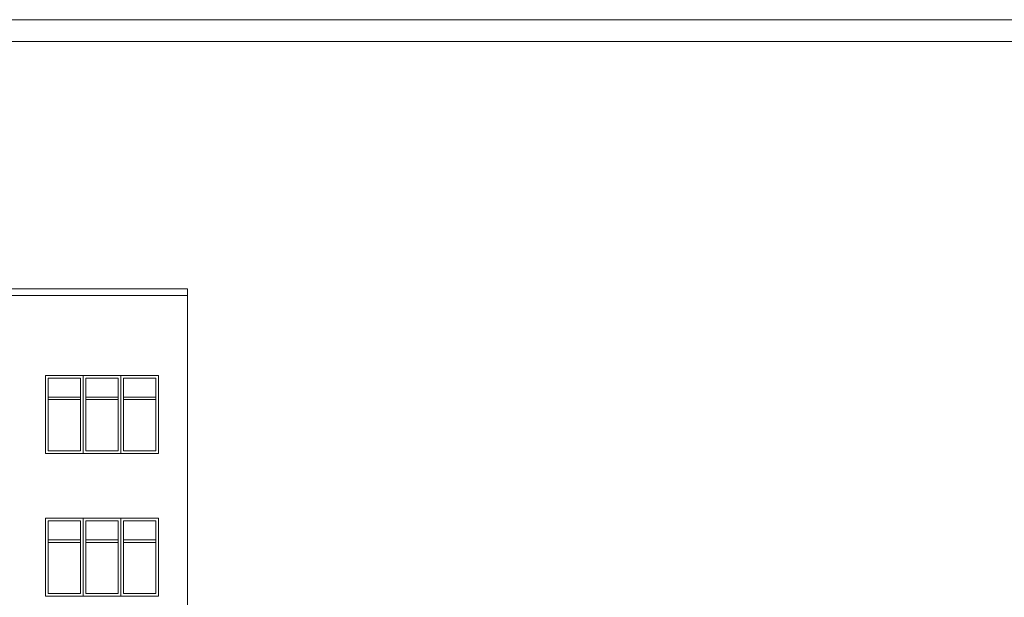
# Model space of a CAD drawing. Header units: millimetres. Extents: x 14577 to 21277, y 19393 to 25333.
# Tile 16 of 17: x 17762 to 20035, y 23999 to 25333. Entities that reach past the tile are written whole.
import ezdxf

# ---------------------------------------------------------------- set-up
doc = ezdxf.new("R2010")
doc.units = ezdxf.units.MM
doc.layers.add('SQ_ELEWACJE', color=7, linetype='Continuous', lineweight=5, true_color=0x3b3b3b)
doc.layers.add('SQ_Opisy', color=7, linetype='Continuous', lineweight=18)

# ---------------------------------------------------------------- blocks, each defined once
blk = doc.blocks.new('OKNA 180X162 ELEWACJA')
at = {"layer": 'SQ_ELEWACJE'}
for p, q in [((72882, 7640.9), (72882, 7460.9)), ((72969, 7640.9), (72969, 7460.9)), ((72876, 7634.9), (72876, 7466.9)), ((72888, 7634.9), (72888, 7466.9)), ((72963, 7634.9), (72963, 7466.9)), ((72975, 7634.9), (72975, 7466.9)), ((72801, 7590.9), (72876, 7590.9)), ((72801, 7584.9), (72876, 7584.9)), ((72888, 7590.9), (72963, 7590.9)), ((72888, 7584.9), (72963, 7584.9)), ((72975, 7590.9), (73050, 7590.9)), ((72975, 7584.9), (73050, 7584.9))]:
    blk.add_line(p, q, dxfattribs=at)
blk.add_lwpolyline([(72795, 7640.9), (73056, 7640.9), (73056, 7460.9), (72795, 7460.9)], close=True, dxfattribs=at)
for points in [[(72876, 7466.9), (72801, 7466.9), (72801, 7634.9), (72876, 7634.9)], [(72888, 7634.9), (72963, 7634.9)], [(72975, 7634.9), (73050, 7634.9), (73050, 7466.9), (72975, 7466.9)], [(72963, 7466.9), (72888, 7466.9)]]:
    blk.add_lwpolyline(points, dxfattribs=at)

msp = doc.modelspace()

# ---------------------------------------------------------------- linework, layer by layer
at = {"layer": 'SQ_ELEWACJE'}
for p, q in [((18149.3, 24711.6), (15476.8, 24711.6)), ((18149.3, 22911.6), (18149.3, 24711.6)), ((18149.3, 24696.6), (15476.8, 24696.6))]:
    msp.add_line(p, q, dxfattribs=at)
at = {"layer": 'SQ_Opisy', "color": 7}
for p, q in [((14577.4, 25333.2), (21277.4, 25333.2)), ((14827.4, 25283.2), (21227.4, 25283.2))]:
    msp.add_line(p, q, dxfattribs=at)

# ---------------------------------------------------------------- block references
at = {"layer": 'SQ_ELEWACJE'}
for p in [(-54973.7, 16870.8), (-54973.7, 16540.8)]:
    msp.add_blockref('OKNA 180X162 ELEWACJA', p, dxfattribs=at)

doc.saveas('drawing.dxf')
